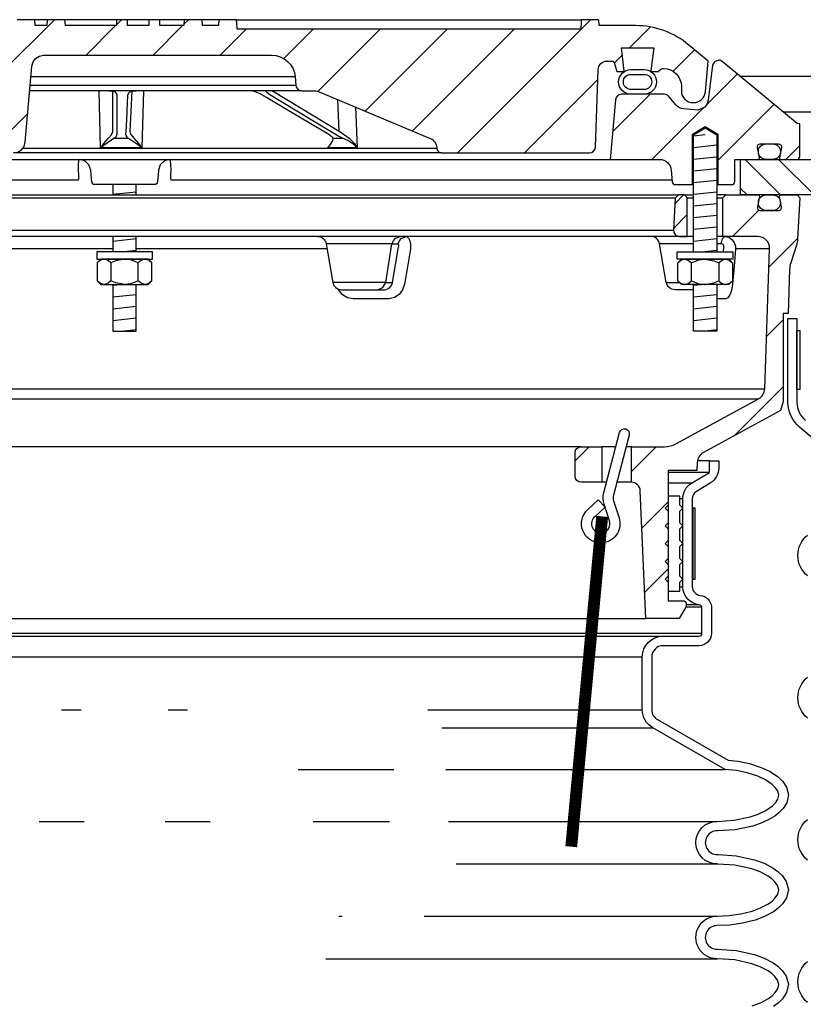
# Model space of a CAD drawing. Extents: x -285 to 5863, y 308 to 3178.
# Tile 43 of 256: x 62 to 71, y 1668 to 1679. Entities that reach past the tile are written whole.
import ezdxf

# ---------------------------------------------------------------- set-up
doc = ezdxf.new("R2010")
doc.units = 0
doc.header["$MEASUREMENT"] = 0
for name, color, linetype in [('MULTI-PORT-MANHOLE', 2, 'CONTINUOUS'), ('MULTI-PORT-MANHOLE-HATCH', 252, 'CONTINUOUS'), ('MULTI-PORT-SHROUD', 1, 'CONTINUOUS'), ('MULTI-PORT-SPILL-BUCKET', 1, 'CONTINUOUS'), ('MULTI-PORT-SPILL-BUCKET-HATCH', 7, 'CONTINUOUS'), ('MULTI-PORT-SPILL-BUCKET-MANHOLE', 2, 'CONTINUOUS'), ('MULTI-PORT-SPILL-BUCKET-MANHOLE-HATCH', 7, 'CONTINUOUS'), ('MULTI-PORT-SPILL-BUCKET-SHROUD', 1, 'CONTINUOUS')]:
    doc.layers.add(name, color=color, linetype=linetype)
pattern_1 = [(45, (-7910.2766, 500.44744), (-0.35355339, 0.35355339), [])]

msp = doc.modelspace()

# ---------------------------------------------------------------- hatches: boundary and pattern name
at = {"layer": 'MULTI-PORT-MANHOLE-HATCH', "linetype": 'Continuous'}
h = msp.add_hatch(dxfattribs=at)
h.set_pattern_fill('LINE', color=256, scale=2, angle=45, style=0)
h.set_pattern_definition([(135, (8053.25322, 500.44744), (0.176776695, 0.176776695), [])])
h.paths.add_polyline_path([(70.73831, 1677.9095), (72.23831, 1677.9095), (72.23831, 1677.4095), (72.98831, 1677.4095), (72.98831, 1677.0345), (71.86331, 1677.0345), (71.86331, 1677.4095), (71.11331, 1677.4095), (71.11331, 1677.0345), (69.98831, 1677.0345), (69.98831, 1677.4095), (70.73831, 1677.4095)])
at = {"layer": 'MULTI-PORT-SPILL-BUCKET-HATCH', "linetype": 'Continuous'}
h = msp.add_hatch(dxfattribs=at)
h.set_pattern_fill('LINE', color=256, scale=4, angle=45, style=0)
h.set_pattern_definition([(45, (-7774.47407, 471.9527), (-0.35355339, 0.35355339), [])])
edge = h.paths.add_edge_path(flags=16)
edge.add_line((69.42581, 1676.597), (69.42581, 1677.00325))
edge.add_line((69.42581, 1677.00325), (69.39456, 1677.0345))
edge.add_line((69.39456, 1677.0345), (69.33206, 1677.0345))
edge.add_line((69.33206, 1677.0345), (69.29908, 1677.00153))
edge.add_line((69.29908, 1677.00153), (69.28133, 1676.66278))
edge.add_arc((69.34374, 1676.6595), 0.0625, 176.99787, 269.997947)
edge.add_line((69.34374, 1676.597), (69.42581, 1676.597))
edge = h.paths.add_edge_path()
edge.add_line((68.30387, 1674.37825), (68.52235, 1674.37825))
edge.add_line((68.52235, 1674.37825), (68.52235, 1674.00325))
edge.add_line((68.52235, 1674.00325), (68.30387, 1674.00325))
edge.add_arc((68.30387, 1674.06575), 0.0625, 180, 270, ccw=False)
edge.add_line((68.24137, 1674.06575), (68.24137, 1674.31575))
edge.add_arc((68.30387, 1674.31575), 0.0625, 90, 180, ccw=False)
edge = h.paths.add_edge_path()
edge.add_arc((70.16894, 1676.472), 0.125, 358, 450)
edge.add_line((70.16894, 1676.597), (69.80081, 1676.597))
edge.add_line((69.80081, 1676.597), (69.80081, 1677.00325))
edge.add_line((69.80081, 1677.00325), (69.83206, 1677.0345))
edge.add_line((69.83206, 1677.0345), (70.17161, 1677.0345))
edge.add_arc((70.17162, 1677.0195), 0.015, -11.010479, 90.011204, ccw=False)
edge.add_line((70.18634, 1677.01664), (70.16516, 1676.90772))
edge.add_arc((70.19584, 1676.90175), 0.03125, 169.001697, 270.001442)
edge.add_line((70.19584, 1676.87051), (70.38778, 1676.87051))
edge.add_arc((70.38778, 1676.90176), 0.03125, 269.999681, 370.999427)
edge.add_line((70.41845, 1676.90772), (70.39728, 1677.01664))
edge.add_arc((70.41238, 1677.01919), 0.01532, 88.573656, 189.573401, ccw=False)
edge.add_line((70.41276, 1677.0345), (70.58357, 1677.0345))
edge.add_line((70.58357, 1677.0345), (70.61167, 1677.0033))
edge.add_line((70.61167, 1677.0033), (70.58882, 1676.56715))
edge.add_arc((70.33914, 1676.58023), 0.25001, 342.100386, 357.000406, ccw=False)
edge.add_line((70.57706, 1676.50339), (70.51709, 1676.31773))
edge.add_arc((70.75498, 1676.24089), 0.25, 162.100003, 178.000095)
edge.add_line((70.50514, 1676.24961), (70.4889, 1675.7845))
edge.add_line((70.4889, 1675.7845), (70.43835, 1675.7845))
edge.add_line((70.43835, 1675.7845), (70.43835, 1674.85406))
edge.add_line((70.43835, 1674.85406), (70.4109, 1674.76106))
edge.add_line((70.4109, 1674.76106), (69.5966, 1674.31793))
edge.add_arc((69.65635, 1674.20813), 0.125, 118.554702, 177.000044)
edge.add_line((69.53152, 1674.21468), (69.52699, 1674.12825))
edge.add_line((69.52699, 1674.12825), (69.22331, 1674.12825))
edge.add_line((69.22331, 1674.12825), (69.22331, 1672.75325))
edge.add_line((69.22331, 1672.75325), (69.38206, 1672.75325))
edge.add_arc((69.38206, 1672.722), 0.03125, 0, 90, ccw=False)
edge.add_line((69.41331, 1672.722), (69.41331, 1672.69075))
edge.add_line((69.41331, 1672.69075), (69.34114, 1672.56575))
edge.add_line((69.34114, 1672.56575), (68.98831, 1672.56575))
edge.add_line((68.98831, 1672.56575), (68.92946, 1673.91359))
edge.add_arc((68.8358, 1673.9095), 0.09375, 2.499991, 90)
edge.add_line((68.8358, 1674.00325), (68.8358, 1674.37825))
edge.add_line((68.8358, 1674.37825), (69.1862, 1674.37825))
edge.add_arc((69.1862, 1674.62825), 0.25, 270.000244, 298.555091)
edge.add_line((69.3057, 1674.40866), (70.17703, 1674.88284))
edge.add_arc((70.11728, 1674.99263), 0.125, 298.554793, 357.999929)
edge.add_line((70.24221, 1674.98827), (70.29387, 1676.46764))
h = msp.add_hatch(dxfattribs=at)
h.set_pattern_fill('LINE', color=256, scale=4, angle=45, style=0)
h.set_pattern_definition([(45, (-7910.2766, 500.44744), (-0.35355339, 0.35355339), [])])
edge = h.paths.add_edge_path()
edge.add_line((69.42581, 1676.597), (69.42581, 1677.00325))
edge.add_line((69.42581, 1677.00325), (69.39456, 1677.0345))
edge.add_line((69.39456, 1677.0345), (69.33206, 1677.0345))
edge.add_line((69.33206, 1677.0345), (69.29908, 1677.00153))
edge.add_line((69.29908, 1677.00153), (69.28133, 1676.66278))
edge.add_arc((69.34374, 1676.6595), 0.0625, 176.99787, 269.997947)
edge.add_line((69.34374, 1676.597), (69.42581, 1676.597))
at = {"layer": 'MULTI-PORT-SPILL-BUCKET-MANHOLE-HATCH', "linetype": 'Continuous'}
h = msp.add_hatch(dxfattribs=at)
h.set_pattern_fill('LINE', color=256, scale=4, angle=45, style=0)
h.set_pattern_definition(pattern_1)
h.paths.add_polyline_path([(68.48515, 1678.3559, -0.40402688), (68.57884, 1678.44638), (68.62877, 1678.44638, -0.33946204), (68.65896, 1678.42321), (68.68206, 1678.337), (68.75081, 1678.337), (68.75971, 1678.34591), (68.73011, 1678.587), (69.0715, 1678.587), (69.0419, 1678.34591), (69.05081, 1678.337), (69.11956, 1678.337), (69.14165, 1678.3591, -0.19891237), (69.16375, 1678.36825), (69.17581, 1678.36825, -0.41421356), (69.36331, 1678.18075), (69.36331, 1678.13388, 0.41824171), (69.49003, 1678.00889, 0.39283658), (69.61627, 1678.12298), (69.64456, 1678.44638), (69.44162, 1678.61667, 0.17633049), (68.87918, 1678.82138), (68.49659, 1678.82138), (68.49222, 1678.88388), (68.30732, 1678.88388), (68.30447, 1678.84318), (68.30162, 1678.80248), (68.30097, 1678.79318), (68.30032, 1678.78388), (64.67593, 1678.78388), (64.67463, 1678.80248), (64.67178, 1678.84318), (64.66893, 1678.88388), (64.48376, 1678.88388), (64.47938, 1678.82138), (64.3096, 1678.82138), (64.30523, 1678.88388), (64.11772, 1678.88388), (64.11335, 1678.82138), (63.85939, 1678.82138), (63.85939, 1678.88388), (63.74343, 1678.88388), (63.74343, 1678.82138), (63.51923, 1678.82138), (63.51923, 1678.88388), (63.40327, 1678.88388), (63.40327, 1678.82138), (62.86327, 1678.82138), (62.8589, 1678.88388), (62.67139, 1678.88388), (62.66702, 1678.82138), (62.54528, 1678.82138), (62.54091, 1678.88388), (62.35018, 1678.88388), (62.32874, 1678.88138), (62.30852, 1678.87548), (62.28958, 1678.86626), (62.27245, 1678.854), (62.25764, 1678.83903), (62.24553, 1678.82179), (62.23952, 1678.81009), (62.23477, 1678.79783), (62.23109, 1678.78396), (62.22902, 1678.76977), (62.19348, 1678.36364), (62.15795, 1677.95751), (62.15288, 1677.89962), (62.1471, 1677.83356), (62.14328, 1677.81758), (62.13568, 1677.79794), (62.12491, 1677.77984), (62.11124, 1677.76382), (62.09508, 1677.7503), (62.07687, 1677.73971), (62.04951, 1677.72944), (62.02328, 1677.72763), (59.89129, 1677.72763), (59.84598, 1677.73613), (59.80684, 1677.76047), (59.77917, 1677.79734), (59.76676, 1677.84173), (59.72028, 1678.37298), (59.72643, 1678.42406), (59.75264, 1678.46833), (59.79446, 1678.49829), (59.84481, 1678.50888), (60.20686, 1678.50888), (60.2547, 1678.51839), (60.29525, 1678.54549), (60.32235, 1678.58605), (60.33187, 1678.63388), (60.33187, 1678.75888), (60.32235, 1678.80671), (60.29525, 1678.84727), (60.2547, 1678.87437), (60.20686, 1678.88388), (60.01935, 1678.88388), (60.01498, 1678.82138), (59.67857, 1678.82138), (59.63215, 1678.82492), (59.58573, 1678.82858), (59.5384, 1678.82503), (59.49038, 1678.82138), (59.42809, 1678.82138), (59.40529, 1678.82743), (59.39145, 1678.83923), (59.36507, 1678.85984), (59.335, 1678.87437), (59.30243, 1678.88193), (59.26883, 1678.88387), (59.20357, 1678.87324), (59.14823, 1678.83955), (59.13899, 1678.83158), (59.1184, 1678.8219), (59.10374, 1678.82138), (59.07453, 1678.82138), (59.05215, 1678.82314), (59.03015, 1678.82761), (59.00837, 1678.83355), (58.98652, 1678.83923), (58.98502, 1678.83956), (58.9835, 1678.83987), (58.97113, 1678.84169), (58.95864, 1678.84229), (58.94461, 1678.84152), (58.93075, 1678.83923), (58.90889, 1678.83355), (58.8871, 1678.8276), (58.86505, 1678.82313), (58.84274, 1678.82138), (58.79326, 1678.82138), (58.77083, 1678.82801), (58.75605, 1678.83865), (58.75538, 1678.83923), (58.74876, 1678.84474), (58.74184, 1678.84987), (58.71997, 1678.86255), (58.69634, 1678.87157), (58.67086, 1678.87694), (58.64485, 1678.87866), (58.61736, 1678.87673), (58.59049, 1678.87069), (58.56486, 1678.86011), (58.54151, 1678.84519), (58.53787, 1678.84227), (58.5271, 1678.83305), (58.50458, 1678.82234), (58.4879, 1678.82138), (58.09744, 1678.82138, 0.17632698), (57.535, 1678.61667), (57.33206, 1678.44638), (57.36035, 1678.12298, 0.39283658), (57.48659, 1678.00889, 0.41824171), (57.61331, 1678.13388), (57.61331, 1678.18075, -0.41421356), (57.80081, 1678.36825), (57.81286, 1678.36825, -0.19891237), (57.83496, 1678.3591), (57.85706, 1678.337), (57.92581, 1678.337), (57.93471, 1678.34591), (57.90511, 1678.587), (58.2465, 1678.587), (58.2169, 1678.34591), (58.22581, 1678.337), (58.29456, 1678.337), (58.31766, 1678.42322, -0.3394582), (58.34784, 1678.44638), (58.39777, 1678.44638, -0.40402635), (58.49147, 1678.3559), (58.52003, 1677.53795, 0.40402635), (58.58249, 1677.47763), (58.74112, 1677.47763), (58.79285, 1677.48148), (58.84457, 1677.48517), (59.19997, 1677.48322), (59.56687, 1677.48155), (59.59767, 1677.48061), (59.6284, 1677.47816), (59.63868, 1677.47763), (62.31472, 1677.47763), (62.36003, 1677.48613), (62.39918, 1677.51047), (62.42684, 1677.54734), (62.43925, 1677.59173), (62.50952, 1678.39477), (62.52193, 1678.43916), (62.54959, 1678.47604), (62.58874, 1678.50038), (62.63405, 1678.50888), (65.03892, 1678.50888, -0.38887873), (65.28797, 1678.28067), (65.29582, 1678.19093, 0.38887873), (65.35808, 1678.13388), (65.49439, 1678.13388, -0.09968274), (65.54277, 1678.12413), (66.7071, 1677.63541, -0.27840381), (66.78325, 1677.53104), (66.78392, 1677.52327, 0.38887873), (66.83373, 1677.47763), (68.39412, 1677.47763, 0.40402623), (68.45659, 1677.53795)])
h = msp.add_hatch(dxfattribs=at)
h.set_pattern_fill('LINE', color=256, scale=4, angle=45, style=0)
h.set_pattern_definition(pattern_1)
edge = h.paths.add_edge_path()
edge.add_line((68.66847, 1678.03995), (68.61331, 1677.4095))
edge.add_line((68.61331, 1677.4095), (69.13178, 1677.4095))
edge.add_arc((69.13178, 1677.2845), 0.125, 5.000099, 90.000043, ccw=False)
edge.add_line((69.2563, 1677.2954), (69.26706, 1677.1724))
edge.add_arc((69.29819, 1677.17513), 0.03125, 185, 270)
edge.add_line((69.29819, 1677.14388), (69.47961, 1677.14388))
edge.add_line((69.47961, 1677.14388), (69.47961, 1677.67513))
edge.add_line((69.47961, 1677.67513), (69.61331, 1677.75546))
edge.add_line((69.61331, 1677.75546), (69.74701, 1677.67513))
edge.add_line((69.74701, 1677.67513), (69.74701, 1677.14388))
edge.add_line((69.74701, 1677.14388), (69.89456, 1677.14388))
edge.add_arc((69.89456, 1677.17513), 0.03125, 270, 360)
edge.add_line((69.92581, 1677.17513), (69.92581, 1677.4095))
edge.add_line((69.92581, 1677.4095), (70.17085, 1677.4095))
edge.add_arc((70.17085, 1677.42513), 0.01562, 270, 370.999746)
edge.add_line((70.18619, 1677.42811), (70.16516, 1677.53629))
edge.add_arc((70.19584, 1677.54225), 0.03125, 90.000847, 191.000593, ccw=False)
edge.add_line((70.19584, 1677.5735), (70.38778, 1677.5735))
edge.add_arc((70.38778, 1677.54225), 0.03125, -10.998303, 90.001443, ccw=False)
edge.add_line((70.41845, 1677.53629), (70.39728, 1677.42737))
edge.add_arc((70.41201, 1677.42451), 0.01501, 169.008936, 269.975776)
edge.add_line((70.41201, 1677.4095), (70.58206, 1677.4095))
edge.add_arc((70.58206, 1677.44075), 0.03125, 270, 360)
edge.add_line((70.61331, 1677.44075), (70.61331, 1677.7845))
edge.add_line((70.61331, 1677.7845), (70.58499, 1677.78981))
edge.add_line((70.58499, 1677.78981), (69.79402, 1678.44192))
edge.add_arc((69.75435, 1678.39362), 0.0625, 50.600528, 90)
edge.add_line((69.75435, 1678.45612), (69.71358, 1678.44079))
edge.add_line((69.71358, 1678.44079), (69.69281, 1678.40232))
edge.add_line((69.69281, 1678.40232), (69.64752, 1678.03536))
edge.add_line((69.64752, 1678.03536), (69.63561, 1677.99522))
edge.add_line((69.63561, 1677.99522), (69.61052, 1677.96135))
edge.add_line((69.61052, 1677.96135), (69.53831, 1677.92856))
edge.add_line((69.53831, 1677.92856), (69.38919, 1677.94161))
edge.add_arc((69.40009, 1678.06613), 0.125, 220.000141, 265.000351, ccw=False)
edge.add_line((69.30433, 1677.98578), (69.22974, 1678.07468))
edge.add_arc((69.18187, 1678.03451), 0.0625, 40.001024, 90.001569)
edge.add_line((69.18186, 1678.097), (68.73073, 1678.097))
edge.add_arc((68.73073, 1678.0345), 0.0625, 90, 175)

# ---------------------------------------------------------------- linework, layer by layer
at = {"layer": 'MULTI-PORT-MANHOLE', "linetype": 'Continuous'}
msp.add_line((72.99166, 1678.2845), (69.98496, 1678.2845), dxfattribs=at)
at = {"layer": 'MULTI-PORT-MANHOLE', "color": 7, "linetype": 'Continuous'}
msp.add_line((70.73831, 1677.9095), (70.43981, 1677.9095), dxfattribs=at)
at = {"layer": 'MULTI-PORT-MANHOLE', "linetype": 'Continuous'}
msp.add_lwpolyline([(70.73831, 1677.9095), (72.23831, 1677.9095), (72.23831, 1677.4095), (72.98831, 1677.4095), (72.98831, 1677.0345), (71.86331, 1677.0345), (71.86331, 1677.4095), (71.11331, 1677.4095), (71.11331, 1677.0345), (69.98831, 1677.0345), (69.98831, 1677.4095), (70.73831, 1677.4095)], close=True, dxfattribs=at)
at = {"layer": 'MULTI-PORT-SHROUD', "color": 1, "linetype": 'Continuous'}
for points in [[(71.24443, 1674.05266), (70.6111, 1674.58408, -0.22169529), (70.48831, 1674.84741), (70.48831, 1675.73084), (70.58206, 1675.73084), (70.58206, 1674.84741, 0.22169529), (70.67136, 1674.6559)], [(70.69297, 1673.01539, -0.46630723), (70.69297, 1673.44629)], [(70.69297, 1671.51539, -0.46630723), (70.69297, 1671.94629)], [(70.69297, 1670.01539, -0.46630723), (70.69297, 1670.44629)], [(70.69297, 1668.51539, -0.46630723), (70.69297, 1668.94629)]]:
    msp.add_lwpolyline(points, format="xyb", dxfattribs=at)
at = {"layer": 'MULTI-PORT-SHROUD', "color": 7, "linetype": 'Continuous'}
msp.add_lwpolyline([(70.58206, 1674.98084), (70.58206, 1675.60584), (70.61206, 1675.60584), (70.61206, 1674.98084)], close=True, dxfattribs=at)
at = {"layer": 'MULTI-PORT-SPILL-BUCKET', "color": 7, "linetype": 'Continuous'}
for p, q in [((57.64456, 1677.0345), (69.33206, 1677.0345)), ((69.29908, 1677.00153), (57.67754, 1677.00153)), ((69.39456, 1677.0345), (69.49011, 1677.0345)), ((69.42581, 1677.00325), (69.49011, 1677.00325)), ((69.83206, 1677.0345), (69.73651, 1677.0345)), ((69.73651, 1677.00325), (69.80081, 1677.00325)), ((69.49011, 1676.597), (57.48651, 1676.597)), ((57.69529, 1676.66278), (69.28133, 1676.66278)), ((69.80081, 1676.597), (69.73651, 1676.597)), ((66.30958, 1676.51953), (65.61441, 1676.51953)), ((66.30958, 1676.51953), (66.37281, 1676.51953)), ((69.49011, 1676.51953), (69.13219, 1676.51953)), ((69.78444, 1676.51953), (69.73651, 1676.51953)), ((63.36511, 1676.46764), (61.35306, 1676.46764)), ((65.62356, 1676.46764), (63.61151, 1676.46764)), ((70.29387, 1676.46764), (69.93563, 1676.46764)), ((66.24319, 1676.11198), (65.68628, 1676.11197)), ((66.24319, 1676.11198), (66.31464, 1676.10978)), ((69.20405, 1676.11197), (69.34234, 1676.11198)), ((56.73441, 1674.98827), (70.24221, 1674.98827)), ((59.24176, 1674.88284), (70.17703, 1674.88284)), ((68.30387, 1674.37825), (59.66652, 1674.37825)), ((68.67209, 1674.37825), (68.52235, 1674.37825)), ((68.8358, 1674.37825), (68.78043, 1674.37825)), ((68.5734, 1674.00325), (68.52235, 1674.00325)), ((68.8358, 1674.00325), (68.68174, 1674.00325)), ((59.42109, 1672.56575), (68.98831, 1672.56575))]:
    msp.add_line(p, q, dxfattribs=at)
at = {"layer": 'MULTI-PORT-SPILL-BUCKET', "color": 2, "linetype": 'Continuous'}
for p, q in [((63.34397, 1676.31783), (63.34397, 1676.12968)), ((63.63265, 1676.12968), (63.63265, 1676.31783)), ((69.46897, 1676.12968), (69.46897, 1676.31783)), ((69.75765, 1676.31783), (69.75765, 1676.12968))]:
    msp.add_line(p, q, dxfattribs=at)
for points in [[(69.49011, 1676.43451), (69.49011, 1677.66919), (69.61331, 1677.74321), (69.73651, 1677.66919), (69.73651, 1676.43451)], [(63.36511, 1677.14388), (63.36511, 1677.0345)], [(63.61151, 1677.0345), (63.61151, 1677.14388)], [(63.36511, 1676.597), (63.36511, 1676.43451)], [(63.61151, 1676.43451), (63.61151, 1676.597)], [(63.77698, 1676.31783), (63.7469, 1676.34271), (63.71388, 1676.3565), (63.70481, 1676.3565), (63.70481, 1676.3565), (63.6673, 1676.34549), (63.63265, 1676.31783), (63.60024, 1676.33259), (63.54981, 1676.34905), (63.49564, 1676.3564), (63.48831, 1676.3565), (63.3953, 1676.33976), (63.34397, 1676.31783), (63.31389, 1676.34271), (63.28086, 1676.3565), (63.2718, 1676.3565), (63.23429, 1676.34549), (63.19963, 1676.31783)], [(69.32463, 1676.31783), (69.35472, 1676.34271), (69.38774, 1676.3565), (69.3968, 1676.3565), (69.3968, 1676.3565), (69.43432, 1676.34549), (69.46897, 1676.31783), (69.50137, 1676.33259), (69.55181, 1676.34905), (69.60598, 1676.3564), (69.61331, 1676.3565), (69.70632, 1676.33976), (69.75765, 1676.31783), (69.78773, 1676.34271), (69.82075, 1676.3565), (69.82982, 1676.3565), (69.86733, 1676.34549), (69.90199, 1676.31783)], [(63.77698, 1676.12968), (63.7469, 1676.10479), (63.71388, 1676.091), (63.70481, 1676.091), (63.70481, 1676.091), (63.6673, 1676.10202), (63.63265, 1676.12968), (63.60024, 1676.11492), (63.54981, 1676.09846), (63.49564, 1676.09111), (63.48831, 1676.091), (63.3953, 1676.10774), (63.34397, 1676.12968), (63.31389, 1676.10479), (63.28086, 1676.091), (63.2718, 1676.091), (63.23429, 1676.10202), (63.19963, 1676.12968)], [(63.36511, 1676.091), (63.36511, 1675.59713), (63.61151, 1675.59713), (63.61151, 1676.091)], [(69.32463, 1676.12968), (69.35472, 1676.10479), (69.38774, 1676.091), (69.3968, 1676.091), (69.3968, 1676.091), (69.43432, 1676.10202), (69.46897, 1676.12968), (69.50137, 1676.11492), (69.55181, 1676.09846), (69.60598, 1676.09111), (69.61331, 1676.091), (69.70632, 1676.10774), (69.75765, 1676.12968), (69.78773, 1676.10479), (69.82075, 1676.091), (69.82982, 1676.091), (69.86733, 1676.10202), (69.90199, 1676.12968)], [(69.73651, 1676.091), (69.73651, 1675.59713), (69.49011, 1675.59713), (69.49011, 1676.091)]]:
    msp.add_lwpolyline(points, dxfattribs=at)
at = {"layer": 'MULTI-PORT-SPILL-BUCKET', "linetype": 'Continuous'}
for points in [[(70.29387, 1676.46764, 0.42447482), (70.16894, 1676.597), (69.80081, 1676.597), (69.80081, 1677.00325), (69.83206, 1677.0345), (70.17161, 1677.0345, -0.47174628), (70.18634, 1677.01664), (70.16516, 1676.90772, 0.47162926), (70.19584, 1676.87051), (70.38778, 1676.87051, 0.47162926), (70.41845, 1676.90772), (70.39728, 1677.01664, -0.47162926), (70.41276, 1677.0345), (70.58357, 1677.0345), (70.61167, 1677.0033), (70.58882, 1676.56715, -0.06510535), (70.57706, 1676.50339), (70.51709, 1676.31773, 0.06948876), (70.50514, 1676.24961), (70.4889, 1675.7845), (70.43835, 1675.7845), (70.43835, 1674.85406), (70.4109, 1674.76106), (69.5966, 1674.31793, 0.26069176), (69.53152, 1674.21468), (69.52699, 1674.12825), (69.22331, 1674.12825), (69.22331, 1672.75325), (69.38206, 1672.75325, -0.41421356), (69.41331, 1672.722), (69.41331, 1672.69075), (69.34114, 1672.56575), (68.98831, 1672.56575), (68.92946, 1673.91359, 0.40149071), (68.8358, 1674.00325), (68.8358, 1674.00325), (68.8358, 1674.37825), (69.1862, 1674.37825, 0.12524277), (69.3057, 1674.40866), (70.17703, 1674.88284, 0.265356), (70.24221, 1674.98827), (70.29387, 1676.46764)], [(69.42581, 1676.597), (69.42581, 1677.00325), (69.39456, 1677.0345), (69.33206, 1677.0345), (69.29908, 1677.00153), (69.28133, 1676.66278, 0.4296343), (69.34374, 1676.597), (69.42581, 1676.597)]]:
    msp.add_lwpolyline(points, format="xyb", dxfattribs=at)
at = {"layer": 'MULTI-PORT-SPILL-BUCKET', "color": 7, "linetype": 'Continuous'}
for points in [[(70.40781, 1676.95051, -0.41421356), (70.32781, 1676.87051), (70.25581, 1676.87051, -0.41421356), (70.17581, 1676.95051), (70.17581, 1676.95451, -0.41421356), (70.25581, 1677.03451), (70.32781, 1677.03451, -0.41421356), (70.40781, 1676.95451)], [(65.52209, 1676.597, -0.36397024), (65.61441, 1676.51953), (65.68628, 1676.11197, 0.36397024), (65.7786, 1676.0345), (66.23078, 1676.0345), (66.25879, 1676.0398), (66.28376, 1676.05508), (66.30291, 1676.0786), (66.31419, 1676.10758), (66.31509, 1676.11198), (66.37967, 1676.48719), (66.38065, 1676.4952), (66.38064, 1676.50499), (66.37919, 1676.51277), (66.37649, 1676.51778), (66.37281, 1676.51953), (66.40243, 1676.57507), (66.45811, 1676.597), (66.46911, 1676.5943), (66.48525, 1676.57881), (66.49776, 1676.55126), (66.50521, 1676.51475), (66.50652, 1676.46764), (66.47331, 1676.27694), (66.44112, 1676.09242), (66.4212, 1676.03364), (66.38494, 1675.98515), (66.33595, 1675.95191), (66.27903, 1675.93779), (66.26916, 1675.93748), (66.0856, 1675.93748), (65.89978, 1675.93748), (65.84034, 1675.94828), (65.78769, 1675.97958), (65.74342, 1676.04165)], [(69.49011, 1676.0345), (69.29638, 1676.0345, -0.36397024), (69.20405, 1676.11197), (69.13219, 1676.51953, 0.36397024), (69.03986, 1676.597)]]:
    msp.add_lwpolyline(points, format="xyb", dxfattribs=at)
for points in [[(66.15789, 1676.0345), (66.21357, 1676.05644), (66.24319, 1676.11198), (66.30958, 1676.51953), (66.33921, 1676.57507), (66.39488, 1676.597)], [(69.80684, 1676.4345), (69.81154, 1676.48719), (69.81079, 1676.49776), (69.80677, 1676.50721), (69.79992, 1676.51449), (69.79107, 1676.51869), (69.78444, 1676.51953), (69.79671, 1676.57507), (69.81978, 1676.597), (69.8638, 1676.58789), (69.89711, 1676.56587), (69.92153, 1676.53326), (69.93428, 1676.49371), (69.93563, 1676.46764), (69.919, 1676.28312), (69.90167, 1676.09242), (69.89137, 1676.02761), (69.87555, 1675.97958), (69.85518, 1675.94828), (69.8325, 1675.93748), (69.82196, 1675.93748), (69.73651, 1675.93748)]]:
    msp.add_lwpolyline(points, dxfattribs=at)
at = {"layer": 'MULTI-PORT-SPILL-BUCKET', "color": 2, "linetype": 'Continuous'}
for points in [[(63.19531, 1676.3565), (63.78131, 1676.3565), (63.78131, 1676.43451), (63.78131, 1676.43451), (63.19531, 1676.43451)], [(69.90631, 1676.3565), (69.32031, 1676.3565), (69.32031, 1676.43451), (69.32031, 1676.43451), (69.90631, 1676.43451)], [(63.23831, 1676.3565), (63.19963, 1676.31783), (63.19963, 1676.12968), (63.23831, 1676.091), (63.73831, 1676.091), (63.77698, 1676.12968), (63.77698, 1676.31783), (63.73831, 1676.3565)], [(69.86331, 1676.3565), (69.90199, 1676.31783), (69.90199, 1676.12968), (69.86331, 1676.091), (69.36331, 1676.091), (69.32463, 1676.12968), (69.32463, 1676.31783), (69.36331, 1676.3565)], [(69.34831, 1672.94951), (69.37956, 1672.98076), (69.34831, 1673.01201), (69.34831, 1673.13701), (69.37956, 1673.16826), (69.34831, 1673.19951), (69.34831, 1673.32451), (69.37956, 1673.35576), (69.34831, 1673.38701), (69.34831, 1673.51201), (69.37956, 1673.54326), (69.34831, 1673.57451), (69.34831, 1673.69951), (69.37956, 1673.73076), (69.34831, 1673.76201), (69.34831, 1673.85576), (69.22331, 1673.85576), (69.22331, 1673.76201), (69.19206, 1673.73076), (69.22331, 1673.69951), (69.22331, 1673.57451), (69.19206, 1673.54326), (69.22331, 1673.51201), (69.22331, 1673.38701), (69.19206, 1673.35576), (69.22331, 1673.32451), (69.22331, 1673.19951), (69.19206, 1673.16826), (69.22331, 1673.13701), (69.22331, 1673.01201), (69.19206, 1672.98076), (69.22331, 1672.94951), (69.22331, 1672.85576), (69.34831, 1672.85576)]]:
    msp.add_lwpolyline(points, close=True, dxfattribs=at)
at = {"layer": 'MULTI-PORT-SPILL-BUCKET', "color": 1, "linetype": 'Continuous'}
msp.add_lwpolyline([(68.50851, 1673.36263, -0.67313043), (68.37501, 1673.71543), (68.48694, 1673.81746), (68.55791, 1673.73927), (68.45198, 1673.64271, 0.80377672), (68.53665, 1673.47118, 0.43550595), (68.60453, 1673.59599), (68.5481, 1673.77067, -0.14376727), (68.54462, 1673.89387), (68.71147, 1674.52791, -1), (68.8128, 1674.50125), (68.6461, 1673.86782, 0.14444497), (68.64794, 1673.80595), (68.70511, 1673.628, -0.51620484)], format="xyb", close=True, dxfattribs=at)
at = {"layer": 'MULTI-PORT-SPILL-BUCKET', "linetype": 'Continuous'}
msp.add_lwpolyline([(68.30387, 1674.37825), (68.52235, 1674.37825), (68.52235, 1674.00325), (68.30387, 1674.00325, -0.41421356), (68.24137, 1674.06575), (68.24137, 1674.31575, -0.41421356)], format="xyb", close=True, dxfattribs=at)
at = {"layer": 'MULTI-PORT-SPILL-BUCKET', "color": 7, "const_width": 0.125}
msp.add_lwpolyline([(68.52762, 1673.64278), (68.20122, 1670.15804)], dxfattribs=at)
at = {"layer": 'MULTI-PORT-SPILL-BUCKET-HATCH', "linetype": 'Continuous'}
for p, q in [((69.61331, 1677.66919), (69.4907, 1677.65641)), ((69.73591, 1677.55849), (69.4907, 1677.53294)), ((69.73591, 1677.43502), (69.4907, 1677.40948)), ((69.73591, 1677.31156), (69.4907, 1677.28601)), ((69.73591, 1677.18809), (69.4907, 1677.16254)), ((63.61091, 1677.06462), (63.3657, 1677.03907)), ((69.73591, 1677.06462), (69.4907, 1677.03907)), ((69.73591, 1676.94115), (69.4907, 1676.9156)), ((69.73591, 1676.81768), (69.4907, 1676.79214)), ((69.73591, 1676.69422), (69.4907, 1676.66867)), ((63.61091, 1676.57075), (63.3657, 1676.5452)), ((69.73591, 1676.57075), (69.4907, 1676.5452)), ((63.61091, 1676.44728), (63.48831, 1676.43451)), ((69.73591, 1676.44728), (69.61331, 1676.43451))]:
    msp.add_line(p, q, dxfattribs=at)
at = {"layer": 'MULTI-PORT-SPILL-BUCKET-HATCH'}
for p, q in [((63.48831, 1676.091), (63.3657, 1676.07823)), ((69.61331, 1676.091), (69.4907, 1676.07823)), ((63.61091, 1675.98031), (63.3657, 1675.95476)), ((69.73591, 1675.98031), (69.4907, 1675.95476)), ((63.61091, 1675.85684), (63.3657, 1675.83129)), ((69.73591, 1675.85684), (69.4907, 1675.83129)), ((63.61091, 1675.73337), (63.3657, 1675.70783)), ((69.73591, 1675.73337), (69.4907, 1675.70783)), ((63.61091, 1675.60991), (63.48831, 1675.59713)), ((69.73591, 1675.60991), (69.61331, 1675.59713))]:
    msp.add_line(p, q, dxfattribs=at)
at = {"layer": 'MULTI-PORT-SPILL-BUCKET-MANHOLE', "color": 7, "linetype": 'Continuous'}
for p, q in [((62.67139, 1678.88388), (62.54091, 1678.88388)), ((63.40327, 1678.88388), (62.8589, 1678.88388)), ((63.74343, 1678.88388), (63.51923, 1678.88388)), ((64.11772, 1678.88388), (63.85939, 1678.88388)), ((64.48376, 1678.88388), (64.30523, 1678.88388)), ((64.66893, 1678.88388), (68.30724, 1678.88285)), ((65.28797, 1678.28067), (62.49953, 1678.28067)), ((65.29582, 1678.19093), (62.49168, 1678.19093)), ((65.35808, 1678.13388), (62.48669, 1678.13388)), ((65.75212, 1677.70769), (65.73742, 1678.04243)), ((65.92364, 1677.96426), (65.94226, 1677.53104)), ((65.68889, 1677.6354), (65.78822, 1677.6354)), ((66.78392, 1677.52327), (62.40878, 1677.52327)), ((66.83373, 1677.47763), (62.31474, 1677.47763)), ((58.36331, 1677.4095), (68.61331, 1677.4095))]:
    msp.add_line(p, q, dxfattribs=at)
at = {"layer": 'MULTI-PORT-SPILL-BUCKET-MANHOLE', "linetype": 'Continuous'}
for points in [[(62.36003, 1677.48613), (62.39918, 1677.51047), (62.42684, 1677.54734), (62.43925, 1677.59173), (62.50952, 1678.39477), (62.52193, 1678.43916), (62.54959, 1678.47604), (62.58874, 1678.50038), (62.63405, 1678.50888), (65.03892, 1678.50888, -0.38887873), (65.28797, 1678.28067), (65.29582, 1678.19093, 0.38887873), (65.35808, 1678.13388), (65.49439, 1678.13388, -0.09968274), (65.54277, 1678.12413), (66.7071, 1677.63541, -0.27840381), (66.78325, 1677.53104), (66.78392, 1677.52327, 0.38887873), (66.83373, 1677.47763), (68.39412, 1677.47763, 0.40402623), (68.45659, 1677.53795), (68.48515, 1678.3559, -0.40402688), (68.57884, 1678.44638), (68.62877, 1678.44638, -0.33946204), (68.65896, 1678.42321), (68.68206, 1678.337), (68.75081, 1678.337), (68.75971, 1678.34591), (68.73011, 1678.587), (69.0715, 1678.587), (69.0419, 1678.34591), (69.05081, 1678.337), (69.11956, 1678.337), (69.14165, 1678.3591, -0.19891237), (69.16375, 1678.36825), (69.17581, 1678.36825, -0.41421356), (69.36331, 1678.18075), (69.36331, 1678.13388, 0.41421356), (69.48831, 1678.00888), (69.49174, 1678.00888, 0.38887873), (69.61627, 1678.12298), (69.64456, 1678.44638), (69.44162, 1678.61667, 0.17633049), (68.87918, 1678.82138), (68.49659, 1678.82138), (68.49222, 1678.88388), (68.30732, 1678.88388), (68.30447, 1678.84318), (68.30162, 1678.80248), (68.30097, 1678.79318), (68.30032, 1678.78388), (64.67593, 1678.78388), (64.67528, 1678.79318), (64.67463, 1678.80248), (64.67178, 1678.84318), (64.66893, 1678.88388), (64.48376, 1678.88388), (64.47938, 1678.82138), (64.3096, 1678.82138), (64.30523, 1678.88388), (64.11772, 1678.88388), (64.11335, 1678.82138), (63.85939, 1678.82138), (63.85939, 1678.88388), (63.74343, 1678.88388), (63.74343, 1678.82138), (63.51923, 1678.82138), (63.51923, 1678.88388), (63.40327, 1678.88388), (63.40327, 1678.82138), (62.86327, 1678.82138), (62.8589, 1678.88388), (62.67139, 1678.88388), (62.66702, 1678.82138), (62.54528, 1678.82138), (62.54091, 1678.88388), (62.35356, 1678.88388)], [(68.66847, 1678.03995), (68.61331, 1677.4095), (69.13178, 1677.4095, -0.38887845), (69.2563, 1677.2954), (69.26706, 1677.1724, 0.38887873), (69.29819, 1677.14388), (69.47961, 1677.14388), (69.47961, 1677.67513), (69.61331, 1677.75546), (69.74701, 1677.67513), (69.74701, 1677.14388), (69.89456, 1677.14388, 0.41421356), (69.92581, 1677.17513), (69.92581, 1677.4095), (70.17085, 1677.4095, 0.47162926), (70.18619, 1677.42811), (70.16516, 1677.53629, -0.47162926), (70.19584, 1677.5735), (70.38778, 1677.5735, -0.47162926), (70.41845, 1677.53629), (70.39728, 1677.42737, 0.47145376), (70.41201, 1677.4095), (70.58206, 1677.4095, 0.41421356), (70.61331, 1677.44075), (70.61331, 1677.7845), (70.58499, 1677.78981), (69.79402, 1678.44192, 0.17362646), (69.75435, 1678.45612), (69.71358, 1678.44079), (69.69281, 1678.40232), (69.64752, 1678.03536), (69.63561, 1677.99522), (69.61052, 1677.96135), (69.53831, 1677.92856), (69.38919, 1677.94161, -0.19891332), (69.30433, 1677.98578), (69.22974, 1678.07468, 0.22169716), (69.18186, 1678.097), (68.73073, 1678.097, 0.38887873), (68.66847, 1678.03995)]]:
    msp.add_lwpolyline(points, format="xyb", dxfattribs=at)
at = {"layer": 'MULTI-PORT-SPILL-BUCKET-MANHOLE', "color": 7, "linetype": 'Continuous'}
for points in [[(68.97081, 1678.35701, -1), (68.97081, 1678.09701), (68.83081, 1678.09701, -1), (68.83081, 1678.35701)], [(68.97081, 1678.14701), (68.83081, 1678.14701, -1), (68.83081, 1678.30701), (68.97081, 1678.30701, -1)]]:
    msp.add_lwpolyline(points, format="xyb", close=True, dxfattribs=at)
for points in [[(63.68588, 1678.13387), (63.66873, 1677.53104), (63.23532, 1677.53104), (63.21936, 1678.13388)], [(63.32718, 1678.1338), (63.36787, 1678.13046), (63.38623, 1678.12414), (63.40424, 1678.1019), (63.40582, 1678.0926), (63.4058, 1678.06165), (63.40572, 1677.93786), (63.40558, 1677.67186), (63.39414, 1677.64531), (63.38333, 1677.6354), (63.34368, 1677.60989), (63.28156, 1677.56579), (63.23573, 1677.53136), (63.23532, 1677.53104), (63.23563, 1677.53145), (63.27028, 1677.57626), (63.31803, 1677.63502), (63.34852, 1677.66959), (63.36464, 1677.70029), (63.36519, 1677.70769), (63.36524, 1678.13067)], [(63.5868, 1677.63502), (63.63392, 1677.57626), (63.66873, 1677.53104), (63.62261, 1677.56579), (63.56108, 1677.60989), (63.52226, 1677.6354), (63.50325, 1677.66089), (63.50192, 1677.67186), (63.50353, 1677.70281), (63.50998, 1677.82662), (63.52381, 1678.0926), (63.53516, 1678.1157), (63.54508, 1678.12414), (63.57561, 1678.13223), (63.60517, 1678.1338)], [(63.56409, 1678.12918), (63.54197, 1677.70769), (63.5516, 1677.67654), (63.55717, 1677.66959), (63.5868, 1677.63502)], [(65.04979, 1678.13388), (65.75212, 1677.70769), (65.79743, 1677.67654), (65.80996, 1677.66959), (65.85853, 1677.63502), (65.91247, 1677.57626), (65.94203, 1677.53145), (65.63241, 1677.53104), (65.66162, 1677.56579), (65.68712, 1677.60989), (65.68889, 1677.6354), (65.68009, 1677.64531), (65.64367, 1677.67186), (65.19545, 1677.93786), (64.98685, 1678.06165), (64.9347, 1678.0926), (64.91785, 1678.1019), (64.86705, 1678.12414), (64.82487, 1678.13388)], [(65.94203, 1677.53145), (65.94226, 1677.53104), (65.94197, 1677.53136), (65.90544, 1677.56579), (65.84254, 1677.60989), (65.78822, 1677.6354), (65.73196, 1677.66089), (65.71254, 1677.67186), (65.66153, 1677.70281), (65.45749, 1677.82662), (65.01905, 1678.0926), (64.988, 1678.1157), (64.98062, 1678.12414), (64.98169, 1678.13388)], [(63.38333, 1677.6354), (63.52226, 1677.6354)]]:
    msp.add_lwpolyline(points, dxfattribs=at)
for points in [[(70.40781, 1677.4895, -0.41421356), (70.32781, 1677.4095), (70.25581, 1677.4095, -0.41421356), (70.17581, 1677.4895), (70.17581, 1677.49351, -0.41421356), (70.25581, 1677.57351), (70.32781, 1677.57351, -0.41421356), (70.40781, 1677.49351)], [(69.26546, 1677.19075), (63.97967, 1677.19075), (63.97638, 1677.20718), (63.97481, 1677.24781), (63.97884, 1677.2954), (63.97726, 1677.35319), (63.97371, 1677.39453), (63.96905, 1677.4095), (63.90982, 1677.39453), (63.86478, 1677.35319), (63.84473, 1677.2954), (63.84074, 1677.24781), (63.83455, 1677.1724, -0.38887873), (63.80342, 1677.14388), (63.17319, 1677.14388, -0.38887873), (63.14206, 1677.1724), (63.13588, 1677.24781), (63.13189, 1677.2954), (63.11183, 1677.35319), (63.0668, 1677.39453), (63.00757, 1677.4095), (63.00291, 1677.39453), (62.99936, 1677.35319), (62.99778, 1677.2954), (63.0018, 1677.24781), (63.00024, 1677.20718), (62.99695, 1677.19075), (57.71116, 1677.19075)]]:
    msp.add_lwpolyline(points, format="xyb", dxfattribs=at)
at = {"layer": 'MULTI-PORT-SPILL-BUCKET-SHROUD', "color": 7, "linetype": 'Continuous'}
for p, q in [((69.65831, 1674.23076), (69.53342, 1674.23076)), ((69.65831, 1674.10544), (69.22331, 1674.10544)), ((69.46975, 1673.99295), (69.22331, 1673.99295)), ((69.37831, 1673.82839), (69.34831, 1673.82839)), ((69.37831, 1672.89665), (69.34831, 1672.89665)), ((69.58018, 1672.68483), (69.40989, 1672.68483)), ((69.5519, 1672.70967), (69.41331, 1672.70967)), ((59.45821, 1672.40983), (69.58018, 1672.40983)), ((59.46354, 1672.37858), (69.16956, 1672.37858)), ((59.50085, 1672.15983), (68.95081, 1672.15983)), ((62.82339, 1671.60269), (63.02819, 1671.60269)), ((63.94842, 1671.60269), (64.15322, 1671.60269)), ((66.68615, 1671.60269), (68.95081, 1671.60269)), ((66.83635, 1671.41301), (69.06059, 1671.41301)), ((65.32052, 1670.97279), (66.3303, 1670.97279)), ((66.87754, 1670.97279), (69.82691, 1670.97279)), ((62.58621, 1670.42545), (63.06026, 1670.42545)), ((63.91636, 1670.42545), (64.3904, 1670.42545)), ((65.47871, 1670.42545), (66.28248, 1670.42545)), ((66.90526, 1670.42545), (69.74077, 1670.42545)), ((66.98831, 1669.97545), (69.74077, 1669.97545)), ((65.75, 1669.42545), (65.7847, 1669.42545)), ((66.65041, 1669.42545), (69.74078, 1669.42545)), ((65.61331, 1668.97545), (69.74078, 1668.97545))]:
    msp.add_line(p, q, dxfattribs=at)
at = {"layer": 'MULTI-PORT-SPILL-BUCKET-SHROUD', "linetype": 'Continuous'}
msp.add_lwpolyline([(70.11147, 1668.47885), (70.1995, 1668.51185), (70.28228, 1668.55665), (70.32036, 1668.58464), (70.35414, 1668.61773), (70.38058, 1668.65774), (70.39073, 1668.70324), (70.37815, 1668.74826), (70.35061, 1668.7872), (70.31632, 1668.81955), (70.27797, 1668.84704), (70.19498, 1668.89098), (70.10703, 1668.92344), (69.92634, 1668.96327), (69.74078, 1668.97545, -1.00000017), (69.74078, 1669.42545), (69.86622, 1669.43088), (69.99012, 1669.44818), (70.11146, 1669.47885), (70.1995, 1669.51185), (70.28228, 1669.55665), (70.32035, 1669.58464), (70.35414, 1669.61773), (70.38057, 1669.65774), (70.39073, 1669.70324), (70.37815, 1669.74826), (70.35061, 1669.7872), (70.31631, 1669.81955), (70.27796, 1669.84704), (70.19498, 1669.89098), (70.10702, 1669.92344), (69.92633, 1669.96327), (69.74672, 1669.97506), (69.74077, 1669.97545, -1), (69.74077, 1670.42545), (69.91722, 1670.4365), (70.09012, 1670.47237), (70.1738, 1670.50103), (70.25354, 1670.53917), (70.29132, 1670.56272), (70.32643, 1670.58995), (70.35767, 1670.62173), (70.38143, 1670.6595), (70.38992, 1670.70296), (70.37932, 1670.74589), (70.35468, 1670.78272), (70.32299, 1670.81393), (70.25021, 1670.86387), (70.17003, 1670.90127), (70.05835, 1670.93758), (69.94376, 1670.9607), (69.82691, 1670.97279), (69.06059, 1671.41301, -0.26853007), (68.95081, 1671.60269), (68.95081, 1672.15983, -0.41421356), (69.16956, 1672.37858), (69.54893, 1672.37858, 0.41421356), (69.58018, 1672.40983), (69.58018, 1672.68483, 0.33495079), (69.5519, 1672.70967, -0.37226186), (69.37831, 1672.89665), (69.37831, 1673.82839, -0.26412454), (69.46975, 1673.99295), (69.65831, 1674.10544), (69.65831, 1674.23076), (69.75831, 1674.23076), (69.75831, 1674.15513, -0.26412454), (69.66687, 1673.9941), (69.52145, 1673.90735, 0.26412454), (69.47831, 1673.82894), (69.47831, 1672.89874, 0.36520106), (69.56196, 1672.80917, -0.35854627), (69.68018, 1672.69151), (69.68018, 1672.40983, -0.41421356), (69.54893, 1672.27858), (69.16956, 1672.27858, 0.41421356), (69.05081, 1672.15983), (69.05081, 1671.60269, 0.26853007), (69.11041, 1671.49972), (69.85832, 1671.07007), (69.95883, 1671.05967), (70.08378, 1671.03447), (70.20677, 1670.99448), (70.29997, 1670.951), (70.38685, 1670.89139), (70.43212, 1670.84681), (70.4722, 1670.7869), (70.4923, 1670.70548), (70.476, 1670.62202), (70.43656, 1670.55934), (70.39304, 1670.51506), (70.34856, 1670.48056), (70.30171, 1670.45136), (70.2117, 1670.40831), (70.11658, 1670.37573), (69.93057, 1670.33714), (69.74344, 1670.32542, 1.02213573), (69.74357, 1670.07548), (69.75327, 1670.07485), (69.94045, 1670.06256), (70.13523, 1670.01963), (70.23587, 1669.98248), (70.33074, 1669.93225), (70.38004, 1669.8969), (70.42648, 1669.85309), (70.46979, 1669.79187), (70.4938, 1669.70597), (70.47416, 1669.61798), (70.43171, 1669.55373), (70.38527, 1669.50825), (70.33594, 1669.47199), (70.24104, 1669.42063), (70.14136, 1669.38326), (70.00934, 1669.34989), (69.87532, 1669.33118), (69.74263, 1669.32544, 1.01877101), (69.74358, 1669.07548), (69.94046, 1669.06256), (70.13523, 1669.01963), (70.23587, 1668.98248), (70.33074, 1668.93225), (70.38004, 1668.8969), (70.42649, 1668.8531), (70.4698, 1668.79187), (70.4938, 1668.70597), (70.47417, 1668.61798), (70.43171, 1668.55373), (70.38528, 1668.50825), (70.33595, 1668.47199)], format="xyb", dxfattribs=at)
at = {"layer": 'MULTI-PORT-SPILL-BUCKET-SHROUD', "color": 7, "linetype": 'Continuous'}
msp.add_lwpolyline([(69.48331, 1673.73076), (69.48331, 1672.98076), (69.50831, 1672.98076), (69.50831, 1673.73076), (69.48331, 1673.73076), (69.48205, 1673.73076), (69.47829, 1673.73076)], dxfattribs=at)

doc.saveas('drawing.dxf')
